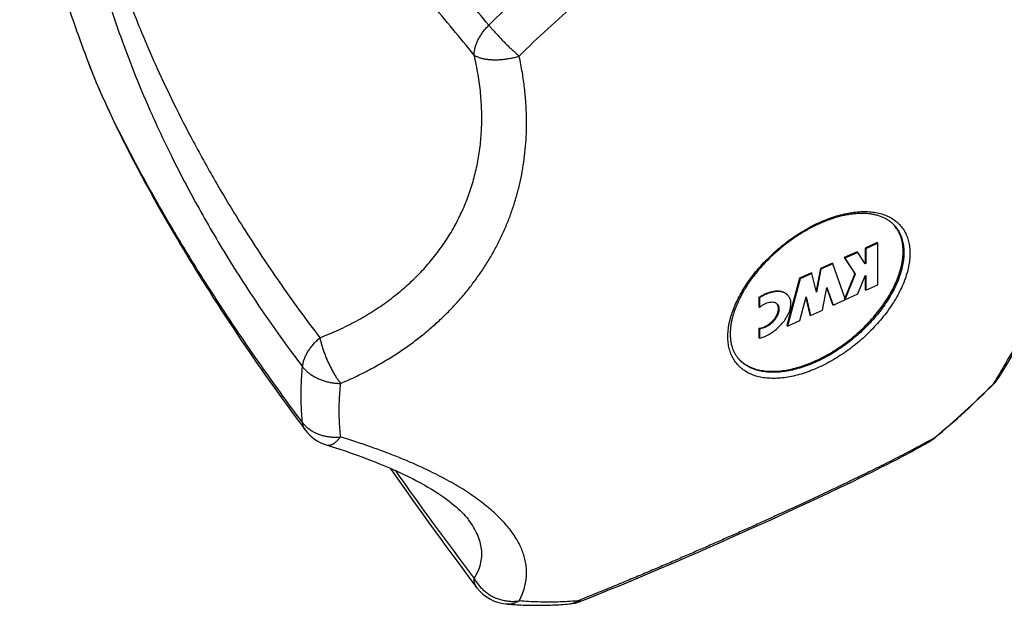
# Model space of a CAD drawing. Header units: millimetres. Extents: x 740 to 1921, y 166 to 1526.
# Tile 10 of 31: x 1461 to 1509, y 319 to 347. Entities that reach past the tile are written whole.
import ezdxf

# ---------------------------------------------------------------- set-up
doc = ezdxf.new("R2010")
doc.units = ezdxf.units.MM
doc.header["$LTSCALE"] = 30.734
doc.layers.get('0').update_dxf_attribs({"linetype": 'CONTINUOUS'})

msp = doc.modelspace()

# ---------------------------------------------------------------- linework, layer by layer
at = {"color": 7, "linetype": 'CONTINUOUS'}
for p, q in [((1464.725, 344.93), (1464.777, 344.795)), ((1464.725, 344.93), (1464.727, 344.925)), ((1465.081, 344.043), (1465.181, 343.806)), ((1465.181, 343.806), (1465.288, 343.56)), ((1465.288, 343.56), (1465.402, 343.303)), ((1465.402, 343.303), (1465.522, 343.037)), ((1465.522, 343.037), (1465.648, 342.762)), ((1465.648, 342.762), (1465.781, 342.477)), ((1465.781, 342.477), (1465.921, 342.183)), ((1465.921, 342.183), (1466.067, 341.88)), ((1466.067, 341.88), (1466.22, 341.568)), ((1466.22, 341.568), (1466.379, 341.247)), ((1466.379, 341.247), (1466.545, 340.917)), ((1466.545, 340.917), (1466.718, 340.579)), ((1466.718, 340.579), (1466.898, 340.232)), ((1466.898, 340.232), (1467.086, 339.874)), ((1467.086, 339.874), (1467.282, 339.507)), ((1467.282, 339.507), (1467.486, 339.13)), ((1467.486, 339.13), (1467.699, 338.741)), ((1467.699, 338.741), (1467.921, 338.34)), ((1467.921, 338.34), (1468.152, 337.928)), ((1468.152, 337.928), (1468.395, 337.502)), ((1504.015, 337.058), (1504.013, 337.06)), ((1503.15, 336.249), (1502.567, 335.982)), ((1503.176, 336.217), (1502.593, 335.951)), ((1503.15, 336.249), (1503.176, 336.217)), ((1503.176, 334.193), (1503.176, 336.217)), ((1502.174, 335.803), (1501.547, 335.516)), ((1502.201, 335.771), (1501.573, 335.484)), ((1502.174, 335.803), (1502.201, 335.771)), ((1502.565, 335.215), (1502.201, 335.771)), ((1502.567, 335.982), (1502.567, 335.259)), ((1502.567, 335.982), (1502.593, 335.951)), ((1502.593, 335.951), (1502.593, 335.228)), ((1500.964, 335.249), (1500.381, 334.983)), ((1500.99, 335.218), (1500.407, 334.952)), ((1500.964, 335.249), (1500.99, 335.218)), ((1501.569, 333.56), (1500.99, 335.218)), ((1501.547, 335.516), (1502.057, 334.737)), ((1501.547, 335.516), (1501.573, 335.484)), ((1501.573, 335.484), (1502.083, 334.706)), ((1502.567, 335.259), (1502.543, 335.249)), ((1502.593, 335.228), (1502.565, 335.215)), ((1502.567, 335.259), (1502.593, 335.228)), ((1499.944, 334.783), (1499.361, 334.517)), ((1499.97, 334.752), (1499.387, 334.485)), ((1499.944, 334.783), (1499.97, 334.752)), ((1500.189, 333.84), (1499.97, 334.752)), ((1500.381, 334.983), (1500.171, 333.914)), ((1500.407, 334.952), (1500.189, 333.84)), ((1500.381, 334.983), (1500.407, 334.952)), ((1502.057, 334.737), (1501.569, 333.546)), ((1502.083, 334.706), (1501.573, 333.46)), ((1502.057, 334.737), (1502.083, 334.706)), ((1502.201, 333.747), (1502.565, 334.637)), ((1502.565, 334.637), (1502.593, 334.65)), ((1502.567, 334.637), (1502.567, 333.958)), ((1502.593, 334.65), (1502.593, 333.927)), ((1499.361, 334.517), (1498.752, 332.214)), ((1499.387, 334.485), (1498.778, 332.183)), ((1499.361, 334.517), (1499.387, 334.485)), ((1502.593, 333.927), (1503.176, 334.193)), ((1500.48, 332.961), (1500.697, 334.066)), ((1500.692, 334.037), (1500.973, 333.23)), ((1500.697, 334.066), (1501, 333.198)), ((1501.573, 333.46), (1502.201, 333.747)), ((1502.567, 333.958), (1502.593, 333.927)), ((1497.387, 333.586), (1497.387, 333.12)), ((1497.387, 333.586), (1497.414, 333.555)), ((1497.414, 333.555), (1497.414, 333.089)), ((1499.377, 332.457), (1499.68, 333.6)), ((1499.67, 333.563), (1499.871, 332.726)), ((1499.68, 333.6), (1499.897, 332.694)), ((1500.973, 333.23), (1501, 333.198)), ((1501, 333.198), (1501.569, 333.458)), ((1501.569, 333.458), (1501.569, 333.56)), ((1501.569, 333.466), (1501.573, 333.46)), ((1497.387, 333.12), (1497.414, 333.089)), ((1499.871, 332.726), (1499.897, 332.694)), ((1499.897, 332.694), (1500.48, 332.961)), ((1498.752, 332.214), (1498.778, 332.183)), ((1498.778, 332.183), (1499.377, 332.457)), ((1497.387, 332.085), (1497.414, 332.053)), ((1497.387, 332.085), (1497.387, 331.619)), ((1497.414, 332.053), (1497.414, 331.588)), ((1497.387, 331.619), (1497.414, 331.588)), ((1508.811, 329.346), (1508.832, 329.368)), ((1479.406, 325.259), (1479.778, 324.729)), ((1501.327, 324.314), (1501.857, 324.568)), ((1501.857, 324.568), (1502.375, 324.82)), ((1500.236, 323.797), (1500.787, 324.057)), ((1500.787, 324.057), (1501.327, 324.314)), ((1499.104, 323.27), (1499.675, 323.535)), ((1499.675, 323.535), (1500.236, 323.797)), ((1498.522, 323.002), (1499.104, 323.27)), ((1483.222, 322.745), (1483.222, 322.746)), ((1497.329, 322.46), (1497.931, 322.732)), ((1497.931, 322.732), (1498.522, 323.002)), ((1496.098, 321.908), (1496.719, 322.185)), ((1496.719, 322.185), (1497.329, 322.46)), ((1493.854, 320.921), (1494.507, 321.206)), ((1494.507, 321.206), (1495.15, 321.488)), ((1493.192, 320.636), (1493.854, 320.921)), ((1492.522, 320.349), (1493.192, 320.636))]:
    msp.add_line(p, q, dxfattribs=at)
for points in [[(1464.777, 344.795), (1464.816, 344.695), (1464.856, 344.592), (1464.942, 344.38)], [(1464.942, 344.38), (1464.986, 344.27), (1465.081, 344.043)], [(1468.395, 337.502), (1468.52, 337.285), (1468.648, 337.064), (1468.779, 336.84), (1468.912, 336.612), (1469.049, 336.38), (1469.189, 336.145), (1469.332, 335.906), (1469.479, 335.663), (1469.629, 335.416), (1469.782, 335.165), (1469.939, 334.91), (1470.1, 334.651), (1470.265, 334.387), (1470.434, 334.118), (1470.608, 333.845), (1470.785, 333.566), (1470.967, 333.283), (1471.154, 332.994), (1471.346, 332.701), (1471.543, 332.401), (1471.745, 332.096), (1471.953, 331.785), (1472.166, 331.468), (1472.386, 331.144), (1472.612, 330.814), (1472.844, 330.477), (1473.083, 330.133), (1473.33, 329.782), (1473.584, 329.422), (1473.846, 329.055), (1474.116, 328.679), (1474.395, 328.294), (1474.683, 327.901), (1474.981, 327.498), (1475.274, 327.104)], [(1509.115, 329.726), (1509.217, 329.891), (1509.327, 330.073), (1509.437, 330.257), (1509.548, 330.445), (1509.66, 330.636), (1509.773, 330.829), (1509.887, 331.026), (1510.117, 331.429)], [(1502.375, 324.82), (1502.63, 324.945), (1502.882, 325.07), (1503.131, 325.194), (1503.378, 325.318), (1503.621, 325.441), (1503.862, 325.564), (1504.1, 325.687), (1504.335, 325.809), (1504.568, 325.932), (1504.798, 326.055), (1505.025, 326.178), (1505.249, 326.301), (1505.471, 326.424), (1505.671, 326.538)], [(1476.287, 326.391), (1476.583, 326.299), (1476.898, 326.198), (1477.206, 326.096), (1477.505, 325.994), (1477.796, 325.891), (1478.08, 325.788), (1478.356, 325.685), (1478.624, 325.581), (1478.884, 325.477), (1479.136, 325.373), (1479.381, 325.269), (1479.618, 325.165), (1479.848, 325.061), (1480.07, 324.957), (1480.284, 324.853), (1480.491, 324.75), (1480.69, 324.646), (1480.882, 324.544), (1481.067, 324.441), (1481.244, 324.339), (1481.414, 324.238), (1481.577, 324.137), (1481.732, 324.037), (1481.881, 323.938), (1482.022, 323.84), (1482.156, 323.743), (1482.284, 323.647), (1482.404, 323.552), (1482.518, 323.459), (1482.626, 323.367), (1482.727, 323.277), (1482.821, 323.188), (1482.91, 323.101), (1482.992, 323.015), (1483.068, 322.932), (1483.137, 322.851), (1483.201, 322.772), (1483.222, 322.746)], [(1479.778, 324.729), (1480.018, 324.387), (1480.264, 324.041), (1480.514, 323.689), (1480.769, 323.332), (1481.029, 322.969), (1481.295, 322.601), (1481.567, 322.226), (1481.844, 321.845), (1482.128, 321.457), (1482.418, 321.063), (1482.715, 320.662), (1483.019, 320.253), (1483.33, 319.838), (1483.635, 319.432)], [(1495.15, 321.488), (1495.469, 321.628), (1496.098, 321.908)], [(1488.705, 318.775), (1489.036, 318.907), (1489.394, 319.051), (1489.751, 319.195), (1490.105, 319.34), (1490.456, 319.484), (1490.806, 319.628), (1491.154, 319.773), (1491.499, 319.917), (1491.842, 320.061), (1492.522, 320.349)]]:
    msp.add_lwpolyline(points, dxfattribs=at)
at = {"color": 9, "linetype": 'CONTINUOUS'}
for centre, radius, start, end in [((1514.879, 316.327), 43.258, 129.7964, 135.1405), ((1515.076, 316.093), 41.451, 129.7979, 135.1391), ((1479.42, 358.595), 41.451, 309.7978, 315.1391), ((1507.703, 330.612), 1.668, 311.1735, 312.2221), ((1507.731, 330.583), 1.628, 312.1751, 328.2435), ((1489.796, 355.026), 32.568, 299.1297, 299.741), ((1504.964, 327.774), 1.424, 299.7711, 313.9161), ((1654.178, 448.859), 213.928, 215.32816, 217.07668)]:
    msp.add_arc(centre, radius, start, end, dxfattribs=at)
at = {"color": 7, "linetype": 'CONTINUOUS'}
for centre, radius, start, end in [((1502.736, 336.031), 1.64, 37.7643, 38.7778), ((1498.059, 333.053), 0.293, 39.993, 54.74), ((1497.595, 331.717), 1.649, 220.858, 222.2402), ((1497.598, 331.72), 1.653, 222.24, 223.1348), ((1479.24, 358.813), 41.747, 309.7947, 315.1012), ((1507.414, 330.778), 2, 315.1567, 328.274), ((1476.875, 328.303), 2, 216.8251, 252.8802), ((1504.679, 328.274), 2, 299.7478, 309.8028), ((1485.231, 320.637), 2, 217.0603, 264.7896), ((1487.967, 320.634), 2, 274.6335, 291.6556)]:
    msp.add_arc(centre, radius, start, end, dxfattribs=at)
at = {"color": 9, "linetype": 'CONTINUOUS'}
for points, knots in [([(1484.216, 346.84), (1483.555, 347.653), (1482.246, 349.226), (1480.306, 351.432), (1478.501, 353.366), (1476.882, 354.987), (1475.454, 356.313), (1474.189, 357.395), (1473.063, 358.271), (1472.059, 358.972), (1471.162, 359.525), (1470.36, 359.949), (1469.644, 360.265), (1469.006, 360.486), (1468.438, 360.627), (1467.933, 360.7), (1467.487, 360.717), (1467.094, 360.687), (1466.748, 360.619), (1466.444, 360.521), (1466.175, 360.399), (1465.936, 360.256), (1465.722, 360.095), (1465.531, 359.919), (1465.358, 359.727), (1465.202, 359.521), (1465.059, 359.299), (1464.929, 359.06), (1464.811, 358.801), (1464.703, 358.521), (1464.606, 358.215), (1464.519, 357.88), (1464.444, 357.511), (1464.382, 357.101), (1464.335, 356.643), (1464.306, 356.13), (1464.299, 355.551), (1464.319, 354.899), (1464.371, 354.165), (1464.464, 353.341), (1464.603, 352.418), (1464.797, 351.39), (1465.057, 350.245), (1465.393, 348.975), (1465.82, 347.568), (1466.352, 346.011), (1467.01, 344.291), (1467.82, 342.388), (1468.815, 340.284), (1470.037, 337.956), (1471.512, 335.429), (1473.221, 332.801), (1474.48, 331.062), (1475.133, 330.204)], [0, 0, 0, 0, 0.05517, 0.107813, 0.154761, 0.194564, 0.228465, 0.257431, 0.282257, 0.303579, 0.321924, 0.337726, 0.351346, 0.363104, 0.373286, 0.382145, 0.389905, 0.396759, 0.402881, 0.408436, 0.413574, 0.418418, 0.42307, 0.427613, 0.432117, 0.436639, 0.441248, 0.446001, 0.450965, 0.456214, 0.461817, 0.46786, 0.474445, 0.481676, 0.489699, 0.498666, 0.508763, 0.520164, 0.533035, 0.547539, 0.563851, 0.582165, 0.602697, 0.625683, 0.651388, 0.680137, 0.712326, 0.748432, 0.789059, 0.834904, 0.886945, 0.943161, 1, 1, 1, 1]), ([(1483.5, 345.389), (1482.813, 346.234), (1481.51, 347.805), (1479.641, 349.96), (1477.985, 351.782), (1476.527, 353.309), (1475.232, 354.594), (1474.079, 355.674), (1473.047, 356.579), (1472.122, 357.335), (1471.29, 357.96), (1470.542, 358.473), (1469.868, 358.887), (1469.261, 359.215), (1468.714, 359.466), (1468.222, 359.651), (1467.78, 359.776), (1467.384, 359.849), (1467.03, 359.876), (1466.715, 359.863), (1466.436, 359.816), (1466.192, 359.74), (1465.98, 359.641), (1465.796, 359.524), (1465.636, 359.393), (1465.496, 359.249), (1465.372, 359.093), (1465.261, 358.924), (1465.162, 358.741), (1465.072, 358.54), (1464.992, 358.317), (1464.92, 358.069), (1464.858, 357.789), (1464.807, 357.472), (1464.769, 357.11), (1464.747, 356.7), (1464.746, 356.236), (1464.769, 355.714), (1464.819, 355.133), (1464.901, 354.486), (1465.02, 353.769), (1465.179, 352.977), (1465.384, 352.103), (1465.643, 351.14), (1465.963, 350.08), (1466.353, 348.914), (1466.824, 347.633), (1467.389, 346.224), (1468.066, 344.674), (1468.873, 342.969), (1469.838, 341.091), (1470.992, 339.02), (1472.382, 336.73), (1474.047, 334.22), (1475.3, 332.502), (1475.979, 331.614)], [0, 0, 0, 0, 0.059869, 0.112206, 0.156809, 0.195174, 0.228316, 0.257055, 0.28203, 0.30377, 0.322712, 0.339224, 0.353621, 0.366176, 0.377127, 0.386683, 0.395034, 0.402353, 0.408799, 0.414518, 0.41964, 0.424279, 0.428529, 0.432479, 0.436231, 0.439877, 0.443493, 0.447164, 0.450961, 0.454962, 0.459259, 0.46395, 0.469149, 0.474999, 0.481621, 0.489125, 0.4976, 0.507128, 0.517793, 0.5297, 0.542966, 0.557722, 0.574117, 0.592321, 0.61253, 0.634965, 0.659885, 0.687589, 0.71843, 0.752829, 0.791291, 0.834468, 0.883153, 0.938534, 1, 1, 1, 1]), ([(1483.5, 345.389), (1483.499, 345.44), (1483.505, 345.545), (1483.533, 345.705), (1483.579, 345.869), (1483.645, 346.035), (1483.728, 346.202), (1483.827, 346.369), (1483.943, 346.532), (1484.073, 346.691), (1484.167, 346.792), (1484.217, 346.841)], [0, 0, 0, 0, 0.092115, 0.189387, 0.291947, 0.399691, 0.512312, 0.629319, 0.750064, 0.873791, 1, 1, 1, 1]), ([(1484.217, 346.841), (1484.252, 346.798), (1484.326, 346.71), (1484.443, 346.577), (1484.567, 346.439), (1484.699, 346.297), (1484.836, 346.153), (1484.977, 346.009), (1485.121, 345.866), (1485.265, 345.726), (1485.41, 345.589), (1485.552, 345.458), (1485.647, 345.374), (1485.694, 345.333)], [0, 0, 0, 0, 0.078984, 0.163083, 0.251482, 0.343288, 0.437534, 0.533253, 0.629471, 0.725213, 0.819527, 0.911446, 1, 1, 1, 1]), ([(1475.979, 331.614), (1476.289, 331.733), (1476.89, 331.985), (1477.749, 332.415), (1478.55, 332.883), (1479.292, 333.389), (1479.978, 333.93), (1480.608, 334.503), (1481.183, 335.107), (1481.703, 335.741), (1482.168, 336.403), (1482.579, 337.092), (1482.936, 337.808), (1483.237, 338.55), (1483.483, 339.318), (1483.671, 340.112), (1483.802, 340.932), (1483.872, 341.776), (1483.88, 342.646), (1483.824, 343.541), (1483.7, 344.461), (1483.574, 345.078), (1483.5, 345.389)], [0, 0, 0, 0, 0.057546, 0.112977, 0.166514, 0.218373, 0.268768, 0.317912, 0.366016, 0.413297, 0.459973, 0.506266, 0.552405, 0.59862, 0.645144, 0.692212, 0.740067, 0.788955, 0.839128, 0.890847, 0.944379, 1, 1, 1, 1]), ([(1476.99, 329.389), (1477.255, 329.501), (1477.763, 329.73), (1478.485, 330.097), (1479.148, 330.473), (1479.762, 330.856), (1480.333, 331.249), (1480.869, 331.652), (1481.373, 332.067), (1481.849, 332.493), (1482.299, 332.934), (1482.725, 333.389), (1483.128, 333.859), (1483.507, 334.344), (1483.862, 334.845), (1484.193, 335.36), (1484.498, 335.889), (1484.777, 336.43), (1485.029, 336.982), (1485.253, 337.543), (1485.45, 338.112), (1485.62, 338.69), (1485.762, 339.275), (1485.877, 339.87), (1485.965, 340.476), (1486.025, 341.096), (1486.057, 341.733), (1486.059, 342.392), (1486.029, 343.076), (1485.962, 343.794), (1485.854, 344.551), (1485.753, 345.067), (1485.694, 345.333)], [0, 0, 0, 0, 0.043539, 0.084137, 0.122358, 0.15869, 0.193529, 0.227203, 0.259995, 0.292128, 0.323796, 0.355142, 0.386286, 0.417297, 0.448222, 0.479074, 0.509838, 0.540503, 0.57105, 0.601473, 0.631802, 0.662078, 0.692396, 0.722868, 0.753657, 0.78495, 0.816984, 0.85003, 0.88442, 0.920545, 0.958884, 1, 1, 1, 1]), ([(1483.5, 345.389), (1483.536, 345.366), (1483.614, 345.321), (1483.746, 345.268), (1483.895, 345.224), (1484.061, 345.191), (1484.24, 345.169), (1484.431, 345.159), (1484.632, 345.16), (1484.84, 345.172), (1485.053, 345.196), (1485.268, 345.23), (1485.482, 345.275), (1485.624, 345.312), (1485.694, 345.333)], [0, 0, 0, 0, 0.057113, 0.120171, 0.189296, 0.264302, 0.344759, 0.430066, 0.519543, 0.612419, 0.707834, 0.80487, 0.902577, 1, 1, 1, 1]), ([(1517.506, 345.3), (1517.368, 345.033), (1517.1, 344.515), (1516.705, 343.759), (1516.329, 343.043), (1515.967, 342.36), (1515.618, 341.703), (1515.279, 341.067), (1514.947, 340.448), (1514.622, 339.843), (1514.301, 339.249), (1513.985, 338.664), (1513.673, 338.087), (1513.365, 337.519), (1513.06, 336.958), (1512.76, 336.407), (1512.465, 335.867), (1512.176, 335.339), (1511.895, 334.824), (1511.62, 334.323), (1511.353, 333.838), (1511.094, 333.368), (1510.843, 332.914), (1510.598, 332.474), (1510.361, 332.047), (1510.128, 331.633), (1509.901, 331.23), (1509.677, 330.838), (1509.456, 330.455), (1509.238, 330.08), (1509.02, 329.714), (1508.874, 329.474), (1508.801, 329.356)], [0, 0, 0, 0, 0.04961, 0.096353, 0.140719, 0.183153, 0.224016, 0.263611, 0.302198, 0.33997, 0.377091, 0.413659, 0.449749, 0.485367, 0.52049, 0.555056, 0.588972, 0.622147, 0.654487, 0.685916, 0.716402, 0.745921, 0.774503, 0.802188, 0.829045, 0.855149, 0.880584, 0.905428, 0.929753, 0.953612, 0.977036, 1, 1, 1, 1]), ([(1475.133, 327.478), (1474.49, 328.338), (1473.253, 330.038), (1471.545, 332.53), (1470.067, 334.82), (1468.84, 336.833), (1467.841, 338.564), (1467.028, 340.047), (1466.367, 341.315), (1465.832, 342.395), (1465.404, 343.309), (1465.067, 344.076), (1464.852, 344.599), (1464.749, 344.868), (1464.727, 344.925)], [0, 0, 0, 0, 0.15826, 0.309656, 0.444989, 0.559696, 0.65693, 0.739298, 0.808943, 0.867603, 0.916732, 0.957536, 0.991045, 1, 1, 1, 1]), ([(1495.87, 331.668), (1495.87, 331.773), (1495.882, 331.989), (1495.933, 332.317), (1496.018, 332.655), (1496.135, 333.002), (1496.284, 333.353), (1496.463, 333.707), (1496.671, 334.061), (1496.907, 334.412), (1497.168, 334.758), (1497.454, 335.095), (1497.761, 335.422), (1498.087, 335.736), (1498.43, 336.035), (1498.787, 336.315), (1499.156, 336.576), (1499.533, 336.816), (1499.917, 337.031), (1500.303, 337.222), (1500.69, 337.385), (1501.073, 337.521), (1501.451, 337.628), (1501.82, 337.705), (1502.178, 337.751), (1502.522, 337.767), (1502.849, 337.752), (1503.157, 337.706), (1503.444, 337.63), (1503.708, 337.523), (1503.946, 337.386), (1504.156, 337.221), (1504.336, 337.029), (1504.486, 336.81), (1504.603, 336.568), (1504.686, 336.305), (1504.736, 336.021), (1504.747, 335.826), (1504.747, 335.726)], [0, 0, 0, 0, 0.023986, 0.049226, 0.075754, 0.103562, 0.132605, 0.162811, 0.194081, 0.226296, 0.259319, 0.292999, 0.327175, 0.361678, 0.396333, 0.430962, 0.465391, 0.499445, 0.532957, 0.565768, 0.597731, 0.628714, 0.658603, 0.687306, 0.714757, 0.740924, 0.765809, 0.789458, 0.811965, 0.833476, 0.85419, 0.874356, 0.894259, 0.914206, 0.934499, 0.955414, 0.977186, 1, 1, 1, 1]), ([(1504.034, 337.036), (1504.041, 337.027), (1504.102, 336.953), (1504.204, 336.804), (1504.316, 336.572), (1504.396, 336.319), (1504.444, 336.048), (1504.454, 335.861), (1504.454, 335.765)], [0, 0, 0, 0, 0.025652, 0.20945, 0.396433, 0.589152, 0.789774, 1, 1, 1, 1]), ([(1504.747, 335.726), (1504.747, 335.621), (1504.735, 335.405), (1504.683, 335.077), (1504.599, 334.739), (1504.481, 334.392), (1504.333, 334.041), (1504.154, 333.687), (1503.945, 333.333), (1503.71, 332.982), (1503.448, 332.636), (1503.163, 332.299), (1502.856, 331.972), (1502.53, 331.658), (1502.187, 331.359), (1501.829, 331.078), (1501.461, 330.818), (1501.083, 330.578), (1500.7, 330.363), (1500.313, 330.172), (1499.927, 330.009), (1499.543, 329.873), (1499.166, 329.766), (1498.796, 329.689), (1498.439, 329.643), (1498.095, 329.627), (1497.767, 329.642), (1497.459, 329.688), (1497.172, 329.764), (1496.909, 329.871), (1496.671, 330.008), (1496.461, 330.173), (1496.28, 330.365), (1496.131, 330.584), (1496.014, 330.826), (1495.93, 331.089), (1495.88, 331.373), (1495.87, 331.568), (1495.87, 331.668)], [0, 0, 0, 0, 0.023986, 0.049226, 0.075754, 0.103562, 0.132605, 0.162811, 0.194081, 0.226296, 0.259319, 0.292999, 0.327175, 0.361678, 0.396333, 0.430962, 0.465391, 0.499445, 0.532957, 0.565768, 0.597731, 0.628714, 0.658603, 0.687306, 0.714757, 0.740924, 0.765809, 0.789458, 0.811965, 0.833476, 0.85419, 0.874356, 0.894259, 0.914206, 0.934499, 0.955414, 0.977186, 1, 1, 1, 1]), ([(1504.454, 335.765), (1504.454, 335.664), (1504.443, 335.458), (1504.393, 335.143), (1504.312, 334.819), (1504.2, 334.488), (1504.058, 334.151), (1503.886, 333.812), (1503.687, 333.473), (1503.461, 333.137), (1503.21, 332.806), (1502.937, 332.483), (1502.643, 332.17), (1502.331, 331.869), (1502.002, 331.583), (1501.66, 331.314), (1501.307, 331.064), (1500.946, 330.835), (1500.578, 330.629), (1500.208, 330.446), (1499.838, 330.29), (1499.471, 330.16), (1499.109, 330.057), (1498.756, 329.984), (1498.413, 329.939), (1498.084, 329.924), (1497.77, 329.938), (1497.475, 329.982), (1497.2, 330.056), (1496.948, 330.158), (1496.72, 330.289), (1496.528, 330.44), (1496.42, 330.553), (1496.373, 330.608)], [0, 0, 0, 0, 0.026908, 0.055223, 0.084981, 0.116173, 0.148752, 0.182635, 0.217711, 0.253848, 0.290891, 0.328672, 0.367009, 0.405712, 0.444585, 0.48343, 0.52205, 0.560249, 0.597841, 0.634647, 0.670501, 0.705256, 0.738783, 0.77098, 0.801774, 0.831126, 0.85904, 0.885568, 0.910815, 0.934945, 0.95818, 0.980801, 1, 1, 1, 1]), ([(1475.133, 330.203), (1475.138, 330.255), (1475.155, 330.36), (1475.199, 330.519), (1475.262, 330.68), (1475.342, 330.843), (1475.44, 331.006), (1475.554, 331.166), (1475.683, 331.322), (1475.825, 331.473), (1475.927, 331.568), (1475.979, 331.614)], [0, 0, 0, 0, 0.09234, 0.189892, 0.292878, 0.401047, 0.513958, 0.631033, 0.751591, 0.87486, 1, 1, 1, 1]), ([(1475.979, 331.614), (1475.992, 331.551), (1476.023, 331.423), (1476.076, 331.227), (1476.14, 331.027), (1476.212, 330.824), (1476.292, 330.621), (1476.379, 330.42), (1476.473, 330.224), (1476.57, 330.035), (1476.672, 329.855), (1476.776, 329.686), (1476.881, 329.531), (1476.954, 329.435), (1476.99, 329.389)], [0, 0, 0, 0, 0.078468, 0.160893, 0.246458, 0.334249, 0.423272, 0.512517, 0.601021, 0.68783, 0.772005, 0.852639, 0.928891, 1, 1, 1, 1]), ([(1475.064, 328.809), (1475.064, 328.962), (1475.069, 329.27), (1475.092, 329.735), (1475.118, 330.047), (1475.133, 330.204)], [0, 0, 0, 0, 0.328069, 0.66127, 1, 1, 1, 1]), ([(1475.133, 330.203), (1475.167, 330.159), (1475.24, 330.072), (1475.365, 329.953), (1475.506, 329.842), (1475.661, 329.741), (1475.828, 329.651), (1476.006, 329.574), (1476.192, 329.508), (1476.386, 329.457), (1476.585, 329.419), (1476.787, 329.396), (1476.922, 329.39), (1476.99, 329.389)], [0, 0, 0, 0, 0.079596, 0.162087, 0.247468, 0.335593, 0.426186, 0.518922, 0.613419, 0.709247, 0.805961, 0.903059, 1, 1, 1, 1]), ([(1476.923, 328.053), (1476.923, 328.199), (1476.928, 328.494), (1476.951, 328.94), (1476.975, 329.239), (1476.99, 329.389)], [0, 0, 0, 0, 0.328104, 0.661401, 1, 1, 1, 1]), ([(1508.832, 329.368), (1508.831, 329.367), (1508.823, 329.359), (1508.811, 329.357), (1508.801, 329.356)], [0, 0, 0, 0, 0.125457, 1, 1, 1, 1]), ([(1475.133, 327.478), (1475.118, 327.623), (1475.092, 327.916), (1475.069, 328.36), (1475.064, 328.658), (1475.064, 328.809)], [0, 0, 0, 0, 0.328424, 0.661607, 1, 1, 1, 1]), ([(1476.99, 326.778), (1476.975, 326.917), (1476.95, 327.198), (1476.928, 327.623), (1476.923, 327.909), (1476.923, 328.053)], [0, 0, 0, 0, 0.328306, 0.661579, 1, 1, 1, 1]), ([(1475.274, 327.104), (1475.27, 327.109), (1475.242, 327.148), (1475.197, 327.227), (1475.153, 327.348), (1475.138, 327.434), (1475.133, 327.478)], [0, 0, 0, 0, 0.048212, 0.355957, 0.671059, 1, 1, 1, 1]), ([(1475.133, 327.478), (1475.167, 327.434), (1475.24, 327.348), (1475.365, 327.23), (1475.506, 327.124), (1475.66, 327.03), (1475.828, 326.949), (1476.006, 326.882), (1476.193, 326.83), (1476.387, 326.793), (1476.586, 326.771), (1476.787, 326.765), (1476.922, 326.772), (1476.99, 326.778)], [0, 0, 0, 0, 0.0806, 0.163386, 0.248527, 0.336055, 0.425875, 0.517832, 0.611703, 0.707204, 0.804021, 0.901768, 1, 1, 1, 1]), ([(1476.287, 326.391), (1476.289, 326.391), (1476.319, 326.382), (1476.383, 326.373), (1476.478, 326.385), (1476.578, 326.421), (1476.68, 326.479), (1476.784, 326.559), (1476.889, 326.66), (1476.956, 326.737), (1476.99, 326.778)], [0, 0, 0, 0, 0.008325, 0.112721, 0.223916, 0.346893, 0.484874, 0.639529, 0.811356, 1, 1, 1, 1]), ([(1485.694, 318.793), (1485.752, 318.899), (1485.853, 319.109), (1485.962, 319.428), (1486.029, 319.735), (1486.06, 320.034), (1486.057, 320.325), (1486.025, 320.61), (1485.964, 320.892), (1485.875, 321.17), (1485.759, 321.447), (1485.616, 321.722), (1485.446, 321.997), (1485.249, 322.27), (1485.024, 322.543), (1484.771, 322.814), (1484.492, 323.083), (1484.186, 323.35), (1483.856, 323.612), (1483.5, 323.871), (1483.121, 324.126), (1482.719, 324.376), (1482.293, 324.621), (1481.843, 324.864), (1481.367, 325.103), (1480.863, 325.34), (1480.327, 325.576), (1479.755, 325.812), (1479.142, 326.05), (1478.478, 326.291), (1477.757, 326.537), (1477.253, 326.697), (1476.99, 326.778)], [0, 0, 0, 0, 0.027404, 0.052528, 0.076028, 0.098446, 0.120229, 0.141754, 0.163338, 0.185265, 0.207772, 0.231077, 0.255349, 0.280743, 0.307357, 0.335263, 0.364495, 0.395049, 0.426908, 0.460051, 0.494459, 0.530156, 0.567185, 0.605661, 0.645733, 0.687629, 0.731631, 0.778117, 0.827548, 0.8805, 0.937697, 1, 1, 1, 1]), ([(1505.649, 326.577), (1505.603, 326.552), (1505.409, 326.444), (1505.064, 326.257), (1504.612, 326.017), (1504.155, 325.781), (1503.693, 325.545), (1503.224, 325.31), (1502.746, 325.074), (1502.257, 324.836), (1501.757, 324.595), (1501.244, 324.35), (1500.717, 324.101), (1500.176, 323.847), (1499.622, 323.589), (1499.055, 323.327), (1498.475, 323.061), (1497.886, 322.793), (1497.289, 322.522), (1496.684, 322.25), (1496.073, 321.978), (1495.456, 321.704), (1494.834, 321.43), (1494.204, 321.155), (1493.565, 320.878), (1492.915, 320.598), (1492.249, 320.314), (1491.564, 320.025), (1490.854, 319.728), (1490.115, 319.423), (1489.342, 319.109), (1488.814, 318.897), (1488.543, 318.79)], [0, 0, 0, 0, 0.008378, 0.035438, 0.062636, 0.089976, 0.117534, 0.145405, 0.173714, 0.202586, 0.232095, 0.262321, 0.293304, 0.325072, 0.357615, 0.390877, 0.424791, 0.459257, 0.494173, 0.529459, 0.565044, 0.600906, 0.637073, 0.673593, 0.710579, 0.748156, 0.786548, 0.826013, 0.866822, 0.909265, 0.953592, 1, 1, 1, 1]), ([(1483.5, 319.885), (1483.573, 319.996), (1483.699, 320.222), (1483.824, 320.581), (1483.88, 320.944), (1483.871, 321.308), (1483.798, 321.672), (1483.665, 322.034), (1483.474, 322.395), (1483.313, 322.627), (1483.224, 322.743), (1483.222, 322.745)], [0, 0, 0, 0, 0.128958, 0.250189, 0.367225, 0.48353, 0.602267, 0.726143, 0.857353, 0.99762, 1, 1, 1, 1]), ([(1483.635, 319.432), (1483.615, 319.459), (1483.575, 319.522), (1483.531, 319.63), (1483.504, 319.754), (1483.499, 319.841), (1483.5, 319.885)], [0, 0, 0, 0, 0.21033, 0.461447, 0.723196, 1, 1, 1, 1]), ([(1483.5, 319.885), (1483.534, 319.822), (1483.609, 319.7), (1483.74, 319.528), (1483.889, 319.369), (1484.055, 319.226), (1484.235, 319.099), (1484.427, 318.991), (1484.628, 318.903), (1484.837, 318.836), (1485.05, 318.791), (1485.266, 318.767), (1485.482, 318.767), (1485.624, 318.782), (1485.694, 318.793)], [0, 0, 0, 0, 0.082174, 0.165015, 0.248461, 0.332378, 0.416578, 0.500863, 0.585081, 0.66908, 0.752703, 0.835807, 0.918269, 1, 1, 1, 1]), ([(1485.05, 318.645), (1485.074, 318.643), (1485.146, 318.639), (1485.268, 318.645), (1485.413, 318.674), (1485.557, 318.722), (1485.649, 318.767), (1485.694, 318.793)], [0, 0, 0, 0, 0.10652, 0.323357, 0.543381, 0.768444, 1, 1, 1, 1]), ([(1488.543, 318.79), (1488.218, 318.763), (1487.575, 318.728), (1486.623, 318.728), (1486, 318.765), (1485.694, 318.793)], [0, 0, 0, 0, 0.343706, 0.677, 1, 1, 1, 1]), ([(1488.128, 318.641), (1488.143, 318.642), (1488.202, 318.648), (1488.302, 318.671), (1488.427, 318.719), (1488.505, 318.764), (1488.543, 318.79)], [0, 0, 0, 0, 0.101716, 0.39414, 0.692354, 1, 1, 1, 1]), ([(1488.705, 318.775), (1488.696, 318.772), (1488.667, 318.763), (1488.61, 318.764), (1488.566, 318.78), (1488.543, 318.79)], [0, 0, 0, 0, 0.16576, 0.548923, 1, 1, 1, 1])]:
    msp.add_open_spline(points, degree=3, knots=knots, dxfattribs=at)
at = {"color": 7, "linetype": 'CONTINUOUS'}
for points, knots in [([(1461.345, 356.05), (1461.53, 355.247), (1461.926, 353.643), (1462.593, 351.241), (1463.339, 348.832), (1464.058, 346.727), (1464.537, 345.427), (1464.725, 344.93)], [0, 0, 0, 0, 0.212619, 0.426143, 0.642807, 0.863041, 1, 1, 1, 1]), ([(1504.034, 337.036), (1504.009, 337.065), (1503.946, 337.135), (1503.834, 337.237), (1503.698, 337.337), (1503.55, 337.424), (1503.391, 337.498), (1503.221, 337.559), (1503.041, 337.607), (1502.852, 337.642), (1502.655, 337.664), (1502.448, 337.673), (1502.234, 337.668), (1502.013, 337.651), (1501.785, 337.62), (1501.551, 337.577), (1501.312, 337.52), (1501.069, 337.451), (1500.822, 337.368), (1500.573, 337.274), (1500.323, 337.167), (1500.072, 337.048), (1499.821, 336.917), (1499.571, 336.776), (1499.324, 336.624), (1499.08, 336.462), (1498.839, 336.29), (1498.604, 336.109), (1498.374, 335.921), (1498.15, 335.725), (1497.934, 335.522), (1497.727, 335.313), (1497.528, 335.098), (1497.338, 334.879), (1497.159, 334.657), (1496.991, 334.431), (1496.834, 334.204), (1496.689, 333.975), (1496.557, 333.746), (1496.438, 333.518), (1496.332, 333.29), (1496.239, 333.065), (1496.161, 332.843), (1496.096, 332.625), (1496.046, 332.411), (1496.01, 332.203), (1495.988, 332), (1495.983, 331.866), (1495.983, 331.801)], [0, 0, 0, 0, 0.010318, 0.025277, 0.040366, 0.055693, 0.071349, 0.087416, 0.104, 0.121137, 0.13892, 0.157366, 0.176512, 0.19638, 0.216945, 0.238231, 0.260191, 0.282816, 0.306072, 0.329903, 0.354286, 0.379147, 0.40445, 0.43013, 0.456124, 0.482377, 0.508815, 0.535378, 0.561999, 0.588609, 0.615141, 0.641532, 0.667709, 0.693617, 0.719188, 0.74436, 0.769087, 0.793299, 0.816966, 0.840029, 0.862452, 0.884215, 0.905268, 0.92563, 0.945265, 0.964196, 0.982442, 1, 1, 1, 1]), ([(1504.413, 335.814), (1504.413, 335.91), (1504.403, 336.097), (1504.355, 336.368), (1504.275, 336.621), (1504.167, 336.844), (1504.078, 336.976), (1504.033, 337.035)], [0, 0, 0, 0, 0.220566, 0.431054, 0.633249, 0.829426, 1, 1, 1, 1]), ([(1496.392, 330.59), (1496.42, 330.559), (1496.51, 330.47), (1496.679, 330.338), (1496.906, 330.207), (1497.159, 330.105), (1497.433, 330.031), (1497.729, 329.987), (1498.042, 329.973), (1498.372, 329.988), (1498.714, 330.033), (1499.068, 330.107), (1499.43, 330.209), (1499.797, 330.339), (1500.167, 330.496), (1500.537, 330.678), (1500.904, 330.884), (1501.266, 331.113), (1501.619, 331.363), (1501.961, 331.632), (1502.29, 331.918), (1502.602, 332.219), (1502.896, 332.532), (1503.169, 332.855), (1503.42, 333.186), (1503.645, 333.522), (1503.845, 333.861), (1504.017, 334.2), (1504.159, 334.537), (1504.271, 334.868), (1504.352, 335.193), (1504.401, 335.507), (1504.413, 335.714), (1504.413, 335.814)], [0, 0, 0, 0, 0.011269, 0.034073, 0.057496, 0.081821, 0.107272, 0.134014, 0.162154, 0.191744, 0.222786, 0.255243, 0.289042, 0.324077, 0.360222, 0.397325, 0.43522, 0.473729, 0.512661, 0.55182, 0.591008, 0.630024, 0.66867, 0.706756, 0.744099, 0.780528, 0.815889, 0.850046, 0.882888, 0.914332, 0.944331, 0.972874, 1, 1, 1, 1]), ([(1497.387, 333.586), (1497.48, 333.647), (1497.653, 333.744), (1497.912, 333.843), (1498.145, 333.894), (1498.329, 333.899), (1498.464, 333.88), (1498.555, 333.854), (1498.637, 333.818), (1498.71, 333.771), (1498.759, 333.727), (1498.784, 333.699), (1498.789, 333.693)], [0, 0, 0, 0, 0.219261, 0.388903, 0.544906, 0.685611, 0.75048, 0.811993, 0.870668, 0.927264, 0.98267, 1, 1, 1, 1]), ([(1498.816, 333.661), (1498.81, 333.668), (1498.785, 333.696), (1498.736, 333.74), (1498.663, 333.787), (1498.581, 333.823), (1498.49, 333.848), (1498.356, 333.868), (1498.171, 333.862), (1497.939, 333.811), (1497.68, 333.713), (1497.507, 333.616), (1497.414, 333.555)], [0, 0, 0, 0, 0.01733, 0.072736, 0.129332, 0.188007, 0.24952, 0.314389, 0.455094, 0.611097, 0.780739, 1, 1, 1, 1]), ([(1497.414, 331.588), (1497.514, 331.614), (1497.698, 331.681), (1497.953, 331.82), (1498.184, 331.983), (1498.396, 332.173), (1498.584, 332.383), (1498.738, 332.605), (1498.853, 332.831), (1498.915, 333.021), (1498.94, 333.167), (1498.948, 333.299), (1498.934, 333.426), (1498.893, 333.54), (1498.856, 333.608), (1498.828, 333.646), (1498.816, 333.661)], [0, 0, 0, 0, 0.109702, 0.206765, 0.307334, 0.40894, 0.509019, 0.605111, 0.695143, 0.777544, 0.815711, 0.851829, 0.91834, 0.949452, 0.979613, 1, 1, 1, 1]), ([(1497.387, 332.085), (1497.401, 332.085), (1497.456, 332.088), (1497.556, 332.108), (1497.683, 332.156), (1497.811, 332.226), (1497.933, 332.315), (1498.045, 332.419), (1498.145, 332.536), (1498.226, 332.66), (1498.287, 332.787), (1498.325, 332.912), (1498.339, 333.032), (1498.328, 333.136), (1498.306, 333.197), (1498.292, 333.222)], [0, 0, 0, 0, 0.024936, 0.101229, 0.184331, 0.273066, 0.365615, 0.459867, 0.553548, 0.644421, 0.730529, 0.810304, 0.882958, 0.948614, 1, 1, 1, 1]), ([(1497.414, 333.089), (1497.427, 333.101), (1497.479, 333.146), (1497.574, 333.215), (1497.701, 333.285), (1497.829, 333.333), (1497.952, 333.357), (1498.067, 333.357), (1498.16, 333.333), (1498.21, 333.306), (1498.229, 333.292)], [0, 0, 0, 0, 0.060043, 0.22941, 0.391798, 0.543878, 0.683498, 0.80989, 0.924565, 1, 1, 1, 1]), ([(1498.284, 333.242), (1498.294, 333.229), (1498.323, 333.189), (1498.354, 333.109), (1498.366, 333), (1498.352, 332.881), (1498.313, 332.756), (1498.252, 332.629), (1498.171, 332.504), (1498.072, 332.388), (1497.959, 332.283), (1497.837, 332.194), (1497.71, 332.124), (1497.582, 332.076), (1497.483, 332.057), (1497.427, 332.053), (1497.414, 332.053)], [0, 0, 0, 0, 0.027854, 0.08583, 0.149102, 0.219118, 0.295996, 0.378978, 0.466552, 0.55683, 0.64766, 0.736849, 0.822362, 0.902446, 0.97597, 1, 1, 1, 1]), ([(1495.983, 331.801), (1495.983, 331.738), (1495.987, 331.613), (1496.009, 331.431), (1496.045, 331.256), (1496.096, 331.089), (1496.162, 330.931), (1496.243, 330.783), (1496.317, 330.677), (1496.362, 330.621), (1496.373, 330.608)], [0, 0, 0, 0, 0.147746, 0.290828, 0.429893, 0.56552, 0.698514, 0.829822, 0.960043, 1, 1, 1, 1]), ([(1485.05, 318.645), (1485.298, 318.623), (1485.8, 318.589), (1486.563, 318.571), (1487.341, 318.587), (1487.865, 318.619), (1488.128, 318.641)], [0, 0, 0, 0, 0.242361, 0.489892, 0.742474, 1, 1, 1, 1])]:
    msp.add_open_spline(points, degree=3, knots=knots, dxfattribs=at)
at = {"color": 9, "linetype": 'CONTINUOUS'}
msp.add_open_spline([(1505.959, 326.738), (1505.96, 326.738), (1505.955, 326.745), (1505.952, 326.748)], degree=3, dxfattribs=at)

doc.saveas('drawing.dxf')
